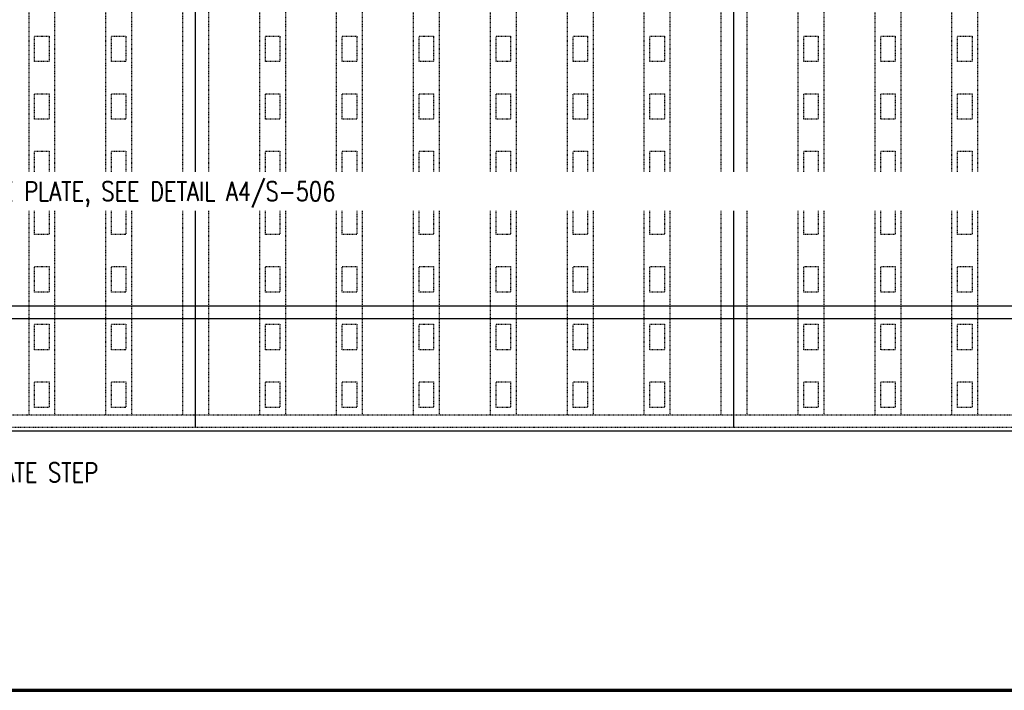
# Model space of a CAD drawing. Header units: inches. Extents: x 42 to 2941, y 45 to 289.
# Tile 4 of 21: x 784 to 938, y 53 to 157. Entities that reach past the tile are written whole.
import ezdxf
from ezdxf import colors
from ezdxf.entities.mleader import LeaderData, LeaderLine
from ezdxf.enums import TextEntityAlignment as Align
from ezdxf.math import Vec2, Vec3

# ---------------------------------------------------------------- set-up
doc = ezdxf.new("R2010")
doc.units = ezdxf.units.IN
doc.header["$MEASUREMENT"] = 0
doc.linetypes.add('Hidden 3_32_', pattern=[0.140625, 0.09375, -0.046875])
for name, color, linetype in [('A-DETL', 3, 'Continuous'), ('A-DETL-HDLN', 1, 'Hidden 3_32_'), ('A-DETL-THIN', 2, 'Continuous'), ('G-ANNO-TEXT', 2, 'Continuous'), ('S-ANNO-SYMB', 2, 'Continuous')]:
    doc.layers.add(name, color=color, linetype=linetype)
doc.styles.add('Annotative', font='romans.shx', dxfattribs={"width": 0.8, "height": 0.125})
doc.styles.add('Arial', font='romans.shx', dxfattribs={"width": 0.8})

# ---------------------------------------------------------------- blocks, each defined once
blk = doc.blocks.new('*U4')
at = {"linetype": 'Continuous', "lineweight": 70}
blk.add_line((1.125, 0.625), (21.5, 0.625), dxfattribs=at)
at = {"style": 'Arial'}
blk.add_attdef('DRAWING_AREA_TITLE', text='', height=0.1875, dxfattribs=at).set_placement((1.3743, 0.6339), align=Align.BOTTOM_LEFT)
blk.add_attdef('X#', text='', height=0.1875, dxfattribs=at).set_placement((0.8125, 0.625), align=Align.MIDDLE_CENTER)
blk.add_attdef('SCALE:', text='', height=0.0938, dxfattribs=at).set_placement((1.3743, 0.5606), align=Align.TOP_LEFT)

msp = doc.modelspace()

# ---------------------------------------------------------------- linework, layer by layer
at = {"layer": 'A-DETL', "lineweight": -3}
for p, q in [((811.58415, 247.89866), (811.58415, 93.64866)), ((895.58415, 247.89866), (895.58415, 93.64866)), ((715.58415, 112.64866), (1087.58415, 112.64866)), ((715.58415, 110.64866), (1087.58415, 110.64866)), ((739.58415, 93.14866), (1063.58415, 93.14866))]:
    msp.add_line(p, q, dxfattribs=at)
at = {"layer": 'A-DETL-HDLN', "lineweight": -3}
for p, q in [((785.64665, 95.64866), (785.64665, 245.89866)), ((789.64665, 245.89866), (789.64665, 95.64866)), ((797.64665, 95.64866), (797.64665, 245.89866)), ((801.64665, 245.89866), (801.64665, 95.64866)), ((809.64665, 95.64866), (809.64665, 245.89866)), ((813.64665, 245.89866), (813.64665, 95.64866)), ((821.64665, 95.64866), (821.64665, 245.89866)), ((825.64665, 245.89866), (825.64665, 95.64866)), ((833.64665, 95.64866), (833.64665, 245.89866)), ((837.64665, 245.89866), (837.64665, 95.64866)), ((845.64665, 95.64866), (845.64665, 245.89866)), ((849.64665, 245.89866), (849.64665, 95.64866)), ((857.64665, 95.64866), (857.64665, 245.89866)), ((861.64665, 245.89866), (861.64665, 95.64866)), ((869.64665, 95.64866), (869.64665, 245.89866)), ((873.64665, 245.89866), (873.64665, 95.64866)), ((881.64665, 95.64866), (881.64665, 245.89866)), ((885.64665, 245.89866), (885.64665, 95.64866)), ((893.64665, 95.64866), (893.64665, 245.89866)), ((897.64665, 245.89866), (897.64665, 95.64866)), ((905.64665, 95.64866), (905.64665, 245.89866)), ((909.64665, 245.89866), (909.64665, 95.64866)), ((917.64665, 95.64866), (917.64665, 245.89866)), ((921.64665, 245.89866), (921.64665, 95.64866)), ((929.64665, 95.64866), (929.64665, 245.89866)), ((933.64665, 245.89866), (933.64665, 95.64866)), ((786.52165, 154.7719), (788.77165, 154.7719)), ((786.52165, 150.7719), (786.52165, 154.7719)), ((788.77165, 154.7719), (788.77165, 150.7719)), ((798.52165, 154.7719), (800.77165, 154.7719)), ((798.52165, 150.7719), (798.52165, 154.7719)), ((800.77165, 154.7719), (800.77165, 150.7719)), ((822.52165, 154.7719), (824.77165, 154.7719)), ((822.52165, 150.7719), (822.52165, 154.7719)), ((824.77165, 154.7719), (824.77165, 150.7719)), ((834.52165, 154.7719), (836.77165, 154.7719)), ((834.52165, 150.7719), (834.52165, 154.7719)), ((836.77165, 154.7719), (836.77165, 150.7719)), ((846.52165, 154.7719), (848.77165, 154.7719)), ((846.52165, 150.7719), (846.52165, 154.7719)), ((848.77165, 154.7719), (848.77165, 150.7719)), ((858.52165, 154.7719), (860.77165, 154.7719)), ((858.52165, 150.7719), (858.52165, 154.7719)), ((860.77165, 154.7719), (860.77165, 150.7719)), ((870.52165, 154.7719), (872.77165, 154.7719)), ((870.52165, 150.7719), (870.52165, 154.7719)), ((872.77165, 154.7719), (872.77165, 150.7719)), ((882.52165, 154.7719), (884.77165, 154.7719)), ((882.52165, 150.7719), (882.52165, 154.7719)), ((884.77165, 154.7719), (884.77165, 150.7719)), ((906.52165, 154.7719), (908.77165, 154.7719)), ((906.52165, 150.7719), (906.52165, 154.7719)), ((908.77165, 154.7719), (908.77165, 150.7719)), ((918.52165, 154.7719), (920.77165, 154.7719)), ((918.52165, 150.7719), (918.52165, 154.7719)), ((920.77165, 154.7719), (920.77165, 150.7719)), ((930.52165, 154.7719), (932.77165, 154.7719)), ((930.52165, 150.7719), (930.52165, 154.7719)), ((932.77165, 154.7719), (932.77165, 150.7719)), ((788.77165, 150.7719), (786.52165, 150.7719)), ((800.77165, 150.7719), (798.52165, 150.7719)), ((824.77165, 150.7719), (822.52165, 150.7719)), ((836.77165, 150.7719), (834.52165, 150.7719)), ((848.77165, 150.7719), (846.52165, 150.7719)), ((860.77165, 150.7719), (858.52165, 150.7719)), ((872.77165, 150.7719), (870.52165, 150.7719)), ((884.77165, 150.7719), (882.52165, 150.7719)), ((908.77165, 150.7719), (906.52165, 150.7719)), ((920.77165, 150.7719), (918.52165, 150.7719)), ((932.77165, 150.7719), (930.52165, 150.7719)), ((822.52165, 145.7719), (824.77165, 145.7719)), ((822.52165, 141.7719), (822.52165, 145.7719)), ((824.77165, 145.7719), (824.77165, 141.7719)), ((834.52165, 145.7719), (836.77165, 145.7719)), ((834.52165, 141.7719), (834.52165, 145.7719)), ((836.77165, 145.7719), (836.77165, 141.7719)), ((846.52165, 145.7719), (848.77165, 145.7719)), ((846.52165, 141.7719), (846.52165, 145.7719)), ((848.77165, 145.7719), (848.77165, 141.7719)), ((858.52165, 145.7719), (860.77165, 145.7719)), ((858.52165, 141.7719), (858.52165, 145.7719)), ((860.77165, 145.7719), (860.77165, 141.7719)), ((870.52165, 145.7719), (872.77165, 145.7719)), ((870.52165, 141.7719), (870.52165, 145.7719)), ((872.77165, 145.7719), (872.77165, 141.7719)), ((882.52165, 145.7719), (884.77165, 145.7719)), ((882.52165, 141.7719), (882.52165, 145.7719)), ((884.77165, 145.7719), (884.77165, 141.7719)), ((906.52165, 145.7719), (908.77165, 145.7719)), ((906.52165, 141.7719), (906.52165, 145.7719)), ((908.77165, 145.7719), (908.77165, 141.7719)), ((918.52165, 145.7719), (920.77165, 145.7719)), ((918.52165, 141.7719), (918.52165, 145.7719)), ((920.77165, 145.7719), (920.77165, 141.7719)), ((930.52165, 145.7719), (932.77165, 145.7719)), ((930.52165, 141.7719), (930.52165, 145.7719)), ((932.77165, 145.7719), (932.77165, 141.7719)), ((824.77165, 141.7719), (822.52165, 141.7719)), ((836.77165, 141.7719), (834.52165, 141.7719)), ((848.77165, 141.7719), (846.52165, 141.7719)), ((860.77165, 141.7719), (858.52165, 141.7719)), ((872.77165, 141.7719), (870.52165, 141.7719)), ((884.77165, 141.7719), (882.52165, 141.7719)), ((908.77165, 141.7719), (906.52165, 141.7719)), ((920.77165, 141.7719), (918.52165, 141.7719)), ((932.77165, 141.7719), (930.52165, 141.7719)), ((822.52165, 136.7719), (824.77165, 136.7719)), ((822.52165, 132.7719), (822.52165, 136.7719)), ((824.77165, 136.7719), (824.77165, 132.7719)), ((834.52165, 136.7719), (836.77165, 136.7719)), ((834.52165, 132.7719), (834.52165, 136.7719)), ((836.77165, 136.7719), (836.77165, 132.7719)), ((846.52165, 136.7719), (848.77165, 136.7719)), ((846.52165, 132.7719), (846.52165, 136.7719)), ((848.77165, 136.7719), (848.77165, 132.7719)), ((858.52165, 136.7719), (860.77165, 136.7719)), ((858.52165, 132.7719), (858.52165, 136.7719)), ((860.77165, 136.7719), (860.77165, 132.7719)), ((870.52165, 136.7719), (872.77165, 136.7719)), ((870.52165, 132.7719), (870.52165, 136.7719)), ((872.77165, 136.7719), (872.77165, 132.7719)), ((882.52165, 136.7719), (884.77165, 136.7719)), ((882.52165, 132.7719), (882.52165, 136.7719)), ((884.77165, 136.7719), (884.77165, 132.7719)), ((906.52165, 136.7719), (908.77165, 136.7719)), ((906.52165, 132.7719), (906.52165, 136.7719)), ((908.77165, 136.7719), (908.77165, 132.7719)), ((918.52165, 136.7719), (920.77165, 136.7719)), ((918.52165, 132.7719), (918.52165, 136.7719)), ((920.77165, 136.7719), (920.77165, 132.7719)), ((930.52165, 136.7719), (932.77165, 136.7719)), ((930.52165, 132.7719), (930.52165, 136.7719)), ((932.77165, 136.7719), (932.77165, 132.7719)), ((824.77165, 132.7719), (822.52165, 132.7719)), ((836.77165, 132.7719), (834.52165, 132.7719)), ((848.77165, 132.7719), (846.52165, 132.7719)), ((860.77165, 132.7719), (858.52165, 132.7719)), ((872.77165, 132.7719), (870.52165, 132.7719)), ((884.77165, 132.7719), (882.52165, 132.7719)), ((908.77165, 132.7719), (906.52165, 132.7719)), ((920.77165, 132.7719), (918.52165, 132.7719)), ((932.77165, 132.7719), (930.52165, 132.7719)), ((822.52165, 127.7719), (824.77165, 127.7719)), ((822.52165, 123.7719), (822.52165, 127.7719)), ((824.77165, 127.7719), (824.77165, 123.7719)), ((834.52165, 127.7719), (836.77165, 127.7719)), ((834.52165, 123.7719), (834.52165, 127.7719)), ((836.77165, 127.7719), (836.77165, 123.7719)), ((846.52165, 127.7719), (848.77165, 127.7719)), ((846.52165, 123.7719), (846.52165, 127.7719)), ((848.77165, 127.7719), (848.77165, 123.7719)), ((858.52165, 127.7719), (860.77165, 127.7719)), ((858.52165, 123.7719), (858.52165, 127.7719)), ((860.77165, 127.7719), (860.77165, 123.7719)), ((870.52165, 127.7719), (872.77165, 127.7719)), ((870.52165, 123.7719), (870.52165, 127.7719)), ((872.77165, 127.7719), (872.77165, 123.7719)), ((882.52165, 127.7719), (884.77165, 127.7719)), ((882.52165, 123.7719), (882.52165, 127.7719)), ((884.77165, 127.7719), (884.77165, 123.7719)), ((906.52165, 127.7719), (908.77165, 127.7719)), ((906.52165, 123.7719), (906.52165, 127.7719)), ((908.77165, 127.7719), (908.77165, 123.7719)), ((918.52165, 127.7719), (920.77165, 127.7719)), ((918.52165, 123.7719), (918.52165, 127.7719)), ((920.77165, 127.7719), (920.77165, 123.7719)), ((930.52165, 127.7719), (932.77165, 127.7719)), ((930.52165, 123.7719), (930.52165, 127.7719)), ((932.77165, 127.7719), (932.77165, 123.7719)), ((824.77165, 123.7719), (822.52165, 123.7719)), ((836.77165, 123.7719), (834.52165, 123.7719)), ((848.77165, 123.7719), (846.52165, 123.7719)), ((860.77165, 123.7719), (858.52165, 123.7719)), ((872.77165, 123.7719), (870.52165, 123.7719)), ((884.77165, 123.7719), (882.52165, 123.7719)), ((908.77165, 123.7719), (906.52165, 123.7719)), ((920.77165, 123.7719), (918.52165, 123.7719)), ((932.77165, 123.7719), (930.52165, 123.7719)), ((822.52165, 118.7719), (824.77165, 118.7719)), ((822.52165, 114.7719), (822.52165, 118.7719)), ((824.77165, 118.7719), (824.77165, 114.7719)), ((834.52165, 118.7719), (836.77165, 118.7719)), ((834.52165, 114.7719), (834.52165, 118.7719)), ((836.77165, 118.7719), (836.77165, 114.7719)), ((846.52165, 118.7719), (848.77165, 118.7719)), ((846.52165, 114.7719), (846.52165, 118.7719)), ((848.77165, 118.7719), (848.77165, 114.7719)), ((858.52165, 118.7719), (860.77165, 118.7719)), ((858.52165, 114.7719), (858.52165, 118.7719)), ((860.77165, 118.7719), (860.77165, 114.7719)), ((870.52165, 118.7719), (872.77165, 118.7719)), ((870.52165, 114.7719), (870.52165, 118.7719)), ((872.77165, 118.7719), (872.77165, 114.7719)), ((882.52165, 118.7719), (884.77165, 118.7719)), ((882.52165, 114.7719), (882.52165, 118.7719)), ((884.77165, 118.7719), (884.77165, 114.7719)), ((906.52165, 118.7719), (908.77165, 118.7719)), ((906.52165, 114.7719), (906.52165, 118.7719)), ((908.77165, 118.7719), (908.77165, 114.7719)), ((918.52165, 118.7719), (920.77165, 118.7719)), ((918.52165, 114.7719), (918.52165, 118.7719)), ((920.77165, 118.7719), (920.77165, 114.7719)), ((930.52165, 118.7719), (932.77165, 118.7719)), ((930.52165, 114.7719), (930.52165, 118.7719)), ((932.77165, 118.7719), (932.77165, 114.7719)), ((824.77165, 114.7719), (822.52165, 114.7719)), ((836.77165, 114.7719), (834.52165, 114.7719)), ((848.77165, 114.7719), (846.52165, 114.7719)), ((860.77165, 114.7719), (858.52165, 114.7719)), ((872.77165, 114.7719), (870.52165, 114.7719)), ((884.77165, 114.7719), (882.52165, 114.7719)), ((908.77165, 114.7719), (906.52165, 114.7719)), ((920.77165, 114.7719), (918.52165, 114.7719)), ((932.77165, 114.7719), (930.52165, 114.7719)), ((822.52165, 109.7719), (824.77165, 109.7719)), ((822.52165, 105.7719), (822.52165, 109.7719)), ((824.77165, 109.7719), (824.77165, 105.7719)), ((834.52165, 109.7719), (836.77165, 109.7719)), ((834.52165, 105.7719), (834.52165, 109.7719)), ((836.77165, 109.7719), (836.77165, 105.7719)), ((846.52165, 109.7719), (848.77165, 109.7719)), ((846.52165, 105.7719), (846.52165, 109.7719)), ((848.77165, 109.7719), (848.77165, 105.7719)), ((858.52165, 109.7719), (860.77165, 109.7719)), ((858.52165, 105.7719), (858.52165, 109.7719)), ((860.77165, 109.7719), (860.77165, 105.7719)), ((870.52165, 109.7719), (872.77165, 109.7719)), ((870.52165, 105.7719), (870.52165, 109.7719)), ((872.77165, 109.7719), (872.77165, 105.7719)), ((882.52165, 109.7719), (884.77165, 109.7719)), ((882.52165, 105.7719), (882.52165, 109.7719)), ((884.77165, 109.7719), (884.77165, 105.7719)), ((906.52165, 109.7719), (908.77165, 109.7719)), ((906.52165, 105.7719), (906.52165, 109.7719)), ((908.77165, 109.7719), (908.77165, 105.7719)), ((918.52165, 109.7719), (920.77165, 109.7719)), ((918.52165, 105.7719), (918.52165, 109.7719)), ((920.77165, 109.7719), (920.77165, 105.7719)), ((930.52165, 109.7719), (932.77165, 109.7719)), ((930.52165, 105.7719), (930.52165, 109.7719)), ((932.77165, 109.7719), (932.77165, 105.7719)), ((824.77165, 105.7719), (822.52165, 105.7719)), ((836.77165, 105.7719), (834.52165, 105.7719)), ((848.77165, 105.7719), (846.52165, 105.7719)), ((860.77165, 105.7719), (858.52165, 105.7719)), ((872.77165, 105.7719), (870.52165, 105.7719)), ((884.77165, 105.7719), (882.52165, 105.7719)), ((908.77165, 105.7719), (906.52165, 105.7719)), ((920.77165, 105.7719), (918.52165, 105.7719)), ((932.77165, 105.7719), (930.52165, 105.7719)), ((786.52165, 100.7719), (788.77165, 100.7719)), ((786.52165, 96.7719), (786.52165, 100.7719)), ((788.77165, 100.7719), (788.77165, 96.7719)), ((798.52165, 100.7719), (800.77165, 100.7719)), ((798.52165, 96.7719), (798.52165, 100.7719)), ((800.77165, 100.7719), (800.77165, 96.7719)), ((822.52165, 100.7719), (824.77165, 100.7719)), ((822.52165, 96.7719), (822.52165, 100.7719)), ((824.77165, 100.7719), (824.77165, 96.7719)), ((834.52165, 100.7719), (836.77165, 100.7719)), ((834.52165, 96.7719), (834.52165, 100.7719)), ((836.77165, 100.7719), (836.77165, 96.7719)), ((846.52165, 100.7719), (848.77165, 100.7719)), ((846.52165, 96.7719), (846.52165, 100.7719)), ((848.77165, 100.7719), (848.77165, 96.7719)), ((858.52165, 100.7719), (860.77165, 100.7719)), ((858.52165, 96.7719), (858.52165, 100.7719)), ((860.77165, 100.7719), (860.77165, 96.7719)), ((870.52165, 100.7719), (872.77165, 100.7719)), ((870.52165, 96.7719), (870.52165, 100.7719)), ((872.77165, 100.7719), (872.77165, 96.7719)), ((882.52165, 100.7719), (884.77165, 100.7719)), ((882.52165, 96.7719), (882.52165, 100.7719)), ((884.77165, 100.7719), (884.77165, 96.7719)), ((906.52165, 100.7719), (908.77165, 100.7719)), ((906.52165, 96.7719), (906.52165, 100.7719)), ((908.77165, 100.7719), (908.77165, 96.7719)), ((918.52165, 100.7719), (920.77165, 100.7719)), ((918.52165, 96.7719), (918.52165, 100.7719)), ((920.77165, 100.7719), (920.77165, 96.7719)), ((930.52165, 100.7719), (932.77165, 100.7719)), ((930.52165, 96.7719), (930.52165, 100.7719)), ((932.77165, 100.7719), (932.77165, 96.7719)), ((739.58415, 95.64866), (1061.08415, 95.64866)), ((788.77165, 96.7719), (786.52165, 96.7719)), ((800.77165, 96.7719), (798.52165, 96.7719)), ((824.77165, 96.7719), (822.52165, 96.7719)), ((836.77165, 96.7719), (834.52165, 96.7719)), ((848.77165, 96.7719), (846.52165, 96.7719)), ((860.77165, 96.7719), (858.52165, 96.7719)), ((872.77165, 96.7719), (870.52165, 96.7719)), ((884.77165, 96.7719), (882.52165, 96.7719)), ((908.77165, 96.7719), (906.52165, 96.7719)), ((920.77165, 96.7719), (918.52165, 96.7719)), ((932.77165, 96.7719), (930.52165, 96.7719)), ((1087.58415, 93.64866), (715.58415, 93.64866))]:
    msp.add_line(p, q, dxfattribs=at)
for points in [[(788.77165, 145.7719), (788.77165, 141.7719), (786.52165, 141.7719), (786.52165, 145.7719)], [(800.77165, 145.7719), (800.77165, 141.7719), (798.52165, 141.7719), (798.52165, 145.7719)], [(788.77165, 136.7719), (788.77165, 132.7719), (786.52165, 132.7719), (786.52165, 136.7719)], [(800.77165, 136.7719), (800.77165, 132.7719), (798.52165, 132.7719), (798.52165, 136.7719)], [(788.77165, 127.7719), (788.77165, 123.7719), (786.52165, 123.7719), (786.52165, 127.7719)], [(800.77165, 127.7719), (800.77165, 123.7719), (798.52165, 123.7719), (798.52165, 127.7719)], [(788.77165, 118.7719), (788.77165, 114.7719), (786.52165, 114.7719), (786.52165, 118.7719)], [(800.77165, 118.7719), (800.77165, 114.7719), (798.52165, 114.7719), (798.52165, 118.7719)], [(788.77165, 109.7719), (788.77165, 105.7719), (786.52165, 105.7719), (786.52165, 109.7719)], [(800.77165, 109.7719), (800.77165, 105.7719), (798.52165, 105.7719), (798.52165, 109.7719)]]:
    msp.add_lwpolyline(points, close=True, dxfattribs=at)

# ---------------------------------------------------------------- block references
at = {"layer": 'S-ANNO-SYMB', "lineweight": -3, "xscale": 24, "yscale": 24, "zscale": 24}
msp.add_blockref('*U4', (643.65453, 37.60805), dxfattribs=at)

# ---------------------------------------------------------------- leaders
at = {"layer": 'A-DETL-THIN', "lineweight": -3}
ml = msp.add_multileader_mtext('Standard', dxfattribs=at)
ml.set_content('{\\C256;3/8" THK PLATE STEP}', color=2, style='Annotative')
ml.set_leader_properties(color=1)
ml.build(insert=Vec2(0, 0))
ml.multileader.update_dxf_attribs({"dogleg_length": 0.125, "arrow_head_size": 4.32, "scale": 24})
ctx = ml.context
ctx.base_point, ctx.scale, ctx.char_height, ctx.arrow_head_size, ctx.landing_gap_size, ctx.plane_origin = Vec3(758.04532, 86.10566), 24, 3, 4.32, 2.16, Vec3(709.03354, 43.85803)
notes = []
notes.append((ctx, [(0, (1, 1, 0), (755.04532, 86.10566), (1, 0), 3, [(0, [(740.85254, 113.32393)], 0, [])])]))
ctx.mtext.insert, ctx.mtext.width, ctx.mtext.flow_direction = Vec3(760.20532, 88.10566), 75.7654719, 5
at = {"layer": 'G-ANNO-TEXT', "lineweight": -3}
ml = msp.add_multileader_mtext('Standard', dxfattribs=at)
ml.set_content('{\\C256;EDGE OF STEEL DOOR FRAME, SEE S-702}', color=2, style='Annotative')
ml.set_leader_properties(color=1)
ml.build(insert=Vec2(0, 0))
ml.multileader.update_dxf_attribs({"text_right_attachment_type": 3, "dogleg_length": 0.125, "arrow_head_size": 4.32, "scale": 24})
ctx = ml.context
ctx.base_point, ctx.scale, ctx.char_height, ctx.arrow_head_size, ctx.landing_gap_size, ctx.plane_origin = Vec3(39.7628, 126.50632), 24, 3, 4.32, 2.16, Vec3(-7.44341, 52.48906)
ctx.right_attachment = 3
notes.append((ctx, [(1, (1, 1, 0), (75.42566, 116.50632), (-1, 0), 3, [(0, [(89.05521, 133.34047)], 0, [])])]))
ctx.mtext.insert, ctx.mtext.width, ctx.mtext.flow_direction = Vec3(41.9228, 128.00632), 32.2994564, 5
for ctx, leaders in notes:
    for number, flags, end, landing, length, lines in leaders:
        leader = LeaderData()
        leader.index, (leader.has_last_leader_line, leader.has_dogleg_vector, leader.attachment_direction) = number, flags
        leader.last_leader_point, leader.dogleg_vector, leader.dogleg_length = Vec3(end), Vec3(landing), length
        for number, points, colour, breaks in lines:
            line = LeaderLine()
            line.index, line.vertices, line.color, line.breaks = number, Vec3.list(points), colors.encode_raw_color(colour), breaks
            leader.lines.append(line)
        ctx.leaders.append(leader)

# ---------------------------------------------------------------- next in the draw order: leaders
ml = msp.add_multileader_mtext('Standard', dxfattribs=at)
ml.set_content('\\pxt3.2,6.4,9.6,12.8,16,19.2,22.4,25.6,28.8,32,35.2,38.4,41.6,44.8,48,51.2,54.4,57.6,60.8,64,67.2,70.4,73.6,76.8,80,83.2,86.4,89.6,92.8,96,99.2,102.4;{\\C256;ROLLER GUIDE PLATE, SEE DETAIL A4/S-506}', color=2, style='Annotative')
ml.set_leader_properties(color=1)
ml.build(insert=Vec2(0, 0))
ml.multileader.update_dxf_attribs({"dogleg_length": 0.125, "arrow_head_size": 4.32, "scale": 24})
ctx = ml.context
ctx.base_point, ctx.scale, ctx.char_height, ctx.arrow_head_size, ctx.landing_gap_size, ctx.plane_origin = Vec3(758.04532, 130.02215), 24, 3, 4.32, 2.16, Vec3(709.03354, 100.26082)
notes = []
notes.append((ctx, [(0, (1, 1, 0), (755.04532, 130.02215), (1, 0), 3, [(1, [(725.97529, 110.06332), (755.11071, 110.98099)], 0, [])])]))
ctx.mtext.insert, ctx.mtext.width, ctx.mtext.flow_direction = Vec3(760.20532, 132.02215), 42.98992, 5
ctx.mtext.has_bg_fill, ctx.mtext.bg_color, ctx.mtext.bg_scale_factor, ctx.mtext.bg_transparency, ctx.mtext.use_window_bg_color = 1, -1027028792, 1.5, 0, 1
for ctx, leaders in notes:
    for number, flags, end, landing, length, lines in leaders:
        leader = LeaderData()
        leader.index, (leader.has_last_leader_line, leader.has_dogleg_vector, leader.attachment_direction) = number, flags
        leader.last_leader_point, leader.dogleg_vector, leader.dogleg_length = Vec3(end), Vec3(landing), length
        for number, points, colour, breaks in lines:
            line = LeaderLine()
            line.index, line.vertices, line.color, line.breaks = number, Vec3.list(points), colors.encode_raw_color(colour), breaks
            leader.lines.append(line)
        ctx.leaders.append(leader)

doc.saveas('drawing.dxf')
